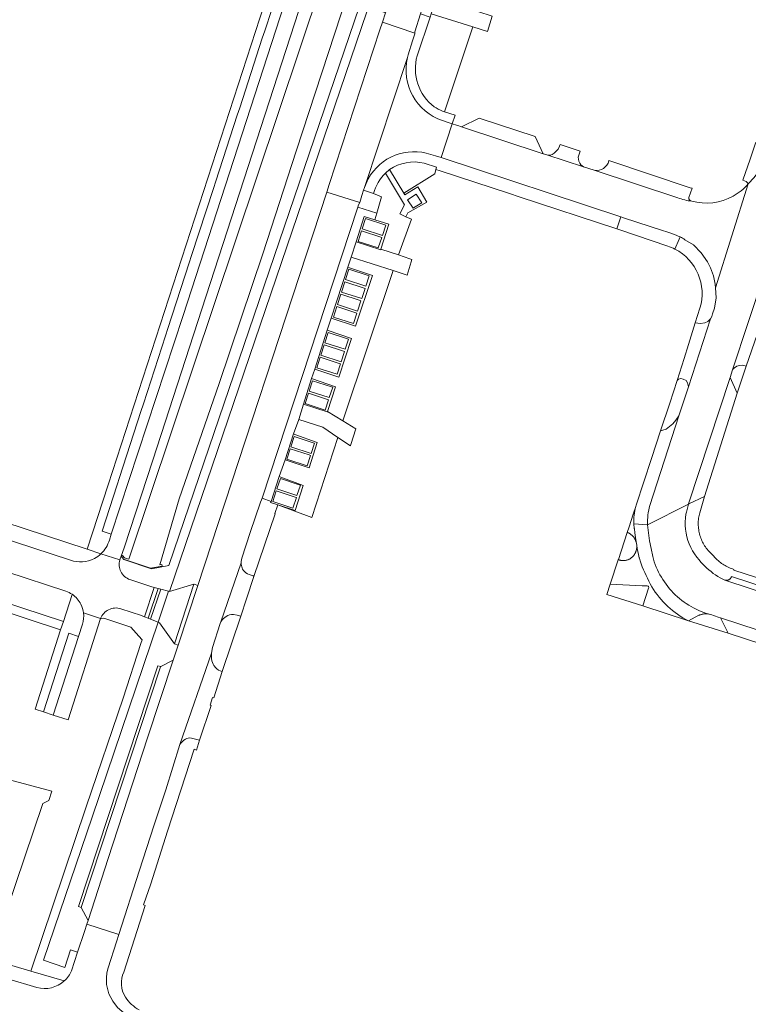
# Model space of a CAD drawing. Header units: metres. Extents: x 151213 to 156373, y 469495 to 475754.
# Tile 199 of 230: x 154501 to 154641, y 473516 to 473705. Entities that reach past the tile are written whole.
import ezdxf

# ---------------------------------------------------------------- set-up
doc = ezdxf.new("R2010")
doc.units = ezdxf.units.M
for name, color, linetype, lineweight in [('B-WE-OG-TERREIN_BEGROEID-GV', 252, 'Continuous', 18), ('B-WE-VH-GESLOTENVERHARDING_ASFALT-GV', 252, 'Continuous', 18), ('B-WE-VH-OPENVERHARDING_BETONELEMENT-GV', 252, 'Continuous', 18), ('B-WE-VH-OPENVERHARDING_BETONSTRAATSTEEN-GV', 252, 'Continuous', 18), ('B-WE-VH-OPENVERHARDING_TEGEL-GV', 252, 'Continuous', 18)]:
    doc.layers.add(name, color=color, linetype=linetype, lineweight=lineweight)

msp = doc.modelspace()

# ---------------------------------------------------------------- linework, layer by layer
at = {"layer": 'B-WE-OG-TERREIN_BEGROEID-GV', "flags": 128}
for points in [[(154520.864, 473602.33), (154520.856, 473602.308), (154520.916, 473602.238), (154521.125, 473602.426), (154521.496, 473602.032), (154522.069, 473601.839), (154522.322, 473601.753), (154559.224, 473712.049), (154558.507, 473712.284), (154556.518, 473711.968), (154536.339, 473649.678), (154526.931, 473620.719), (154521.427, 473603.909)], [(154566.553, 473707.803), (154564.231, 473710.096), (154554.399, 473679.985), (154548.016, 473660.275), (154539.647, 473635.451), (154532.01, 473613.324), (154528.25, 473600.651), (154528.662, 473600.725), (154528.71, 473600.424), (154526.517, 473600.008), (154521.298, 473601.774), (154521.379, 473601.666), (154526.665, 473599.88), (154529.99, 473600.535)], [(154534.815, 473596.946), (154534.847, 473596.936), (154535.568, 473596.697), (154560.249, 473672.132), (154560.735, 473673.618), (154570.431, 473703.223), (154570.92, 473704.708), (154571.517, 473706.526), (154570.837, 473706.749), (154568.964, 473709.777), (154530.148, 473595.58)], [(154561.095, 473647.96), (154560.331, 473645.641), (154564.967, 473644.086), (154562.587, 473636.637), (154558.19, 473638.112), (154557.963, 473638.188), (154557.36, 473636.391), (154561.924, 473634.807), (154560.392, 473630.091), (154563.328, 473628.286), (154572.974, 473657.081), (154564.946, 473659.632), (154564.306, 473657.723), (154564.598, 473657.627), (154569.013, 473656.17), (154565.737, 473646.403)], [(154637.513, 473636.619), (154638.86, 473633.59), (154640.639, 473638.757), (154640.4, 473638.84), (154640.12, 473638.88), (154639.86, 473638.94), (154639.32, 473638.9), (154639.05, 473638.84), (154638.85, 473638.77), (154638.35, 473638.47), (154638.12, 473638.28), (154637.973, 473638.043)], [(154553.884, 473625.756), (154554.171, 473625.654), (154558.448, 473624.133), (154556.88, 473619.238), (154552.487, 473620.738), (154552.262, 473620.815), (154551.155, 473617.594), (154551.445, 473617.485), (154555.713, 473615.885), (154554.177, 473611.117), (154550.878, 473612.167), (154557.386, 473609.766), (154562.391, 473625.099), (154559.481, 473627.079), (154554.899, 473628.537)], [(154616.119, 473601.681), (154616.201, 473601.648), (154616.285, 473601.619), (154616.369, 473601.592), (154616.455, 473601.568), (154616.541, 473601.548), (154616.628, 473601.53), (154616.715, 473601.515), (154616.803, 473601.503), (154616.891, 473601.494), (154616.979, 473601.489), (154617.068, 473601.486), (154617.156, 473601.486), (154617.245, 473601.49), (154617.333, 473601.496), (154617.421, 473601.505), (154617.509, 473601.518), (154617.596, 473601.533), (154617.683, 473601.552), (154617.769, 473601.573), (154617.854, 473601.598), (154617.938, 473601.625), (154618.022, 473601.655), (154618.104, 473601.688), (154618.185, 473601.724), (154618.27, 473601.773), (154618.354, 473601.825), (154618.435, 473601.879), (154618.515, 473601.936), (154618.593, 473601.997), (154618.668, 473602.059), (154618.742, 473602.124), (154618.813, 473602.192), (154618.881, 473602.262), (154618.948, 473602.335), (154619.011, 473602.41), (154619.072, 473602.486), (154619.131, 473602.565), (154619.186, 473602.646), (154619.239, 473602.729), (154619.289, 473602.814), (154619.336, 473602.9), (154619.38, 473602.988), (154619.421, 473603.077), (154619.459, 473603.167), (154619.494, 473603.259), (154619.525, 473603.352), (154619.553, 473603.446), (154619.579, 473603.541), (154619.6, 473603.637), (154619.619, 473603.733), (154619.634, 473603.83), (154619.646, 473603.928), (154619.654, 473604.026), (154619.659, 473604.124), (154619.661, 473604.222), (154619.659, 473604.32), (154619.654, 473604.418), (154619.529, 473605.076), (154619.498, 473605.169), (154619.464, 473605.262), (154619.426, 473605.353), (154619.386, 473605.442), (154619.342, 473605.53), (154619.295, 473605.617), (154619.246, 473605.702), (154619.193, 473605.785), (154619.138, 473605.866), (154619.08, 473605.945), (154619.019, 473606.023), (154618.955, 473606.098), (154618.889, 473606.171), (154618.821, 473606.241), (154618.75, 473606.309), (154618.676, 473606.375), (154618.601, 473606.438), (154618.523, 473606.499), (154618.444, 473606.556), (154618.362, 473606.611), (154618.279, 473606.663), (154618.194, 473606.713), (154618.107, 473606.759), (154618.018, 473606.802), (154617.929, 473606.842), (154617.837, 473606.879)], [(154633.856, 473591.119), (154633.546, 473591.203), (154633.441, 473591.224), (154633.335, 473591.241), (154633.229, 473591.255), (154633.123, 473591.265), (154633.016, 473591.272), (154632.909, 473591.274), (154632.802, 473591.274), (154632.695, 473591.269), (154632.589, 473591.261), (154632.483, 473591.25), (154632.377, 473591.234), (154632.272, 473591.216), (154632.167, 473591.193), (154632.063, 473591.167), (154631.96, 473591.138), (154631.859, 473591.105), (154631.758, 473591.069), (154631.659, 473591.029), (154631.561, 473590.986), (154629.557, 473589.923), (154637.152, 473587.593), (154635.684, 473590.536), (154635.257, 473590.645)], [(154514.531, 473532.497), (154513.224, 473534.957), (154512.682, 473535.136), (154527.919, 473581.328), (154528.486, 473581.142), (154530.863, 473582.396), (154531.281, 473583.733), (154531.794, 473585.283), (154531.085, 473585.518), (154531.077, 473585.493), (154528.219, 473589.571), (154527.932, 473589.648), (154515.294, 473552.295), (154505.968, 473524.833), (154510.065, 473523.453), (154511.188, 473526.847), (154512.536, 473526.406), (154513.837, 473530.379), (154514.284, 473531.742)], [(154496.864, 473524.724), (154497.14, 473525.23), (154496.673, 473525.39), (154497.019, 473526.529), (154497.131, 473529.126), (154505.861, 473554.911), (154507.027, 473555.49), (154507.613, 473557.273), (154495.845, 473560.376), (154497.39, 473557.8), (154497.44, 473557.28), (154499.21, 473556.8), (154498.72, 473555.03), (154497.596, 473555.341), (154495.51, 473548.12), (154498.645, 473542.267), (154493.721, 473525.65)]]:
    msp.add_lwpolyline(points, close=True, dxfattribs=at)
for points in [[(154588.226, 473703.843), (154580.278, 473706.321), (154580.065, 473705.686), (154577.579, 473698.28)], [(154582.407, 473687.683), (154582.814, 473687.545), (154588.226, 473703.843)], [(154575.047, 473671.952), (154580.968, 473675.671), (154581.151, 473676.502), (154581.274, 473676.924), (154578.919, 473677.685)], [(154569.201, 473671.897), (154570.772, 473671.233), (154569.845, 473668.087), (154569.464, 473666.796), (154572.173, 473665.961), (154570.644, 473661.227), (154574.008, 473660.098), (154576.463, 473666.934), (154575.41, 473667.39), (154574.26, 473667.98), (154575.14, 473669.68), (154571.51, 473675.766)], [(154572.299, 473676.455), (154575.047, 473671.952)], [(154510.3, 473595.6), (154476.308, 473606.755), (154474.523, 473601.371), (154509.808, 473589.828), (154511.467, 473595.008), (154511.47, 473595.018)], [(154621.672, 473596.622), (154620.678, 473596.622), (154614.54, 473596.942), (154613.915, 473594.953), (154620.825, 473592.794), (154621.895, 473596.219)]]:
    msp.add_lwpolyline(points, dxfattribs=at)
at = {"layer": 'B-WE-OG-TERREIN_BEGROEID-GV'}
for points in [[(154577.579, 473698.28, 0.307163), (154580.864, 473688.472)], [(154580.864, 473688.472, 0.0085178), (154582.407, 473687.683)], [(154578.919, 473677.685, 0.2129915), (154572.299, 473676.455)], [(154571.51, 473675.766, 0.1301001), (154569.201, 473671.897)], [(154511.47, 473595.018, 0.066394), (154510.3, 473595.6)], [(154621.895, 473596.219, 0.5685357), (154621.672, 473596.622)]]:
    msp.add_lwpolyline(points, format="xyb", dxfattribs=at)
at = {"layer": 'B-WE-VH-GESLOTENVERHARDING_ASFALT-GV', "flags": 128}
for points in [[(154595.794, 473780.657), (154589.164, 473760.396), (154583.869, 473744.211), (154575.274, 473717.953), (154571.517, 473706.526), (154570.92, 473704.708), (154577.127, 473702.601), (154577.112, 473702.889), (154578.233, 473706.29), (154589.013, 473738.989), (154590.161, 473742.113), (154600.38, 473773.179), (154602.08, 473778.773)], [(154538.19, 473583.74), (154538.38, 473584.79), (154539.84, 473589.41), (154539.96, 473589.74), (154543.83, 473601.05), (154543.86, 473601.32), (154543.99, 473601.97), (154545.58, 473606.85), (154547.591, 473612.712), (154547.777, 473613.132), (154547.872, 473613.422), (154566.207, 473669.278), (154566.338, 473669.678), (154566.576, 473670.155), (154560.249, 473672.132), (154535.568, 473596.697), (154531.794, 473585.283), (154531.281, 473583.733), (154530.863, 473582.396), (154525.895, 473567.48), (154518.36, 473544.341), (154514.531, 473532.497), (154514.284, 473531.742), (154520.432, 473529.775), (154524.35, 473541.91), (154527.17, 473550.84), (154529.42, 473557.53), (154532.13, 473566.2)]]:
    msp.add_lwpolyline(points, close=True, dxfattribs=at)
at = {"layer": 'B-WE-VH-OPENVERHARDING_BETONELEMENT-GV', "flags": 128}
for points in [[(154525.351, 473590.7), (154526.028, 473590.47), (154527.957, 473596.157), (154527.2, 473596.337)], [(154534.815, 473596.946), (154531.085, 473585.518), (154531.794, 473585.283), (154535.568, 473596.697), (154534.847, 473596.936)]]:
    msp.add_lwpolyline(points, close=True, dxfattribs=at)
at = {"layer": 'B-WE-VH-OPENVERHARDING_BETONSTRAATSTEEN-GV', "flags": 128}
for points in [[(154520.856, 473602.308), (154520.864, 473602.33), (154521.427, 473603.909), (154526.931, 473620.719), (154536.339, 473649.678), (154556.518, 473711.968), (154556.75, 473712.686), (154553.86, 473713.612), (154552.937, 473710.726), (154532.761, 473648.505), (154518.95, 473606.572), (154518.608, 473605.429)], [(154575.728, 473697.979), (154567.474, 473673.015)], [(154580.185, 473679.371), (154581.119, 473679.072), (154582.148, 473678.743), (154584.283, 473685.244), (154583.307, 473685.577), (154582.439, 473685.85)], [(154627.537, 473671.054), (154611.507, 473676.337), (154609.46, 473676.96), (154602.42, 473679.28), (154601.74, 473679.49), (154586.06, 473684.64), (154585.347, 473684.882), (154585.113, 473684.962), (154584.283, 473685.244), (154582.148, 473678.743), (154616.575, 473667.419), (154617.132, 473667.236), (154624.781, 473664.734)], [(154646.04, 473685.22), (154643.883, 473685.922), (154642.56, 473681.73), (154642.4, 473681.52), (154641.346, 473678.458), (154639.998, 473674.401)], [(154629.634, 473671.123), (154630.244, 473672.866), (154629.889, 473672.984), (154614.296, 473678.166), (154614.294, 473678.158)], [(154611.507, 473676.337), (154627.537, 473671.054)], [(154567.474, 473673.015), (154568.194, 473674.671)], [(154641.014, 473673.722), (154634.738, 473653.806), (154634.825, 473652.792), (154634.87, 473651.884), (154634.548, 473649.869), (154634.176, 473648.789), (154634.037, 473648.269), (154633.764, 473647.853), (154629.534, 473634.786), (154627.735, 473629.23), (154622.18, 473612.07)], [(154628.869, 473663.012), (154630.506, 473661.996), (154632.012, 473660.478), (154633.208, 473658.784), (154633.806, 473657.621), (154634.36, 473656.071), (154634.681, 473654.465), (154634.738, 473653.806), (154641.014, 473673.722)], [(154624.781, 473664.734), (154617.132, 473667.236), (154616.575, 473667.419), (154615.806, 473665.084), (154616.42, 473664.882), (154625.6, 473661.777)], [(154626.942, 473661.215), (154627.78, 473663.121), (154627.963, 473663.537)], [(154621.725, 473608.318), (154629.53, 473612.31), (154629.542, 473612.359), (154637.513, 473636.619), (154637.973, 473638.043), (154643.962, 473656.231)], [(154387.718, 473635.847), (154393.921, 473633.814), (154396.797, 473632.873), (154403.682, 473630.6), (154405.699, 473629.93), (154412.56, 473627.671), (154415.461, 473626.727), (154421.705, 473624.694), (154427.309, 473622.87), (154433.512, 473620.843), (154436.386, 473619.903), (154443.31, 473617.638), (154445.468, 473616.933), (154452.538, 473614.613), (154455.413, 473613.669), (154461.611, 473611.632), (154467.2, 473609.796), (154473.47, 473607.707), (154476.308, 473606.755), (154510.3, 473595.6)], [(154622.18, 473612.07), (154627.735, 473629.23), (154627.144, 473628.414), (154626.529, 473627.702), (154625.257, 473626.713), (154624.201, 473626.334), (154622.45, 473621.08), (154619.53, 473612.12), (154619.444, 473611.853)], [(154511.15, 473601.539), (154482.637, 473610.877), (154475.528, 473613.257), (154475.508, 473613.264), (154463.567, 473617.166), (154461.903, 473617.686), (154453.49, 473620.453)], [(154649.129, 473596.098), (154638.214, 473599.672), (154638.263, 473599.796), (154638.011, 473599.874), (154637.761, 473599.961), (154637.514, 473600.056), (154637.271, 473600.16), (154637.032, 473600.271), (154636.796, 473600.391), (154636.565, 473600.519), (154636.338, 473600.654), (154636.116, 473600.797), (154635.898, 473600.948), (154635.686, 473601.106), (154635.48, 473601.271), (154634.799, 473601.905), (154634.135, 473602.557), (154633.487, 473603.226), (154633.305, 473603.433), (154633.13, 473603.645), (154632.963, 473603.864), (154632.804, 473604.089), (154632.652, 473604.319), (154632.509, 473604.554), (154632.374, 473604.794), (154632.247, 473605.038), (154632.129, 473605.287), (154632.02, 473605.54), (154631.919, 473605.796), (154631.828, 473606.056), (154631.746, 473606.319), (154631.673, 473606.584), (154631.609, 473606.852), (154631.555, 473607.122), (154631.51, 473607.394), (154631.475, 473607.667), (154631.449, 473607.941), (154631.433, 473608.216), (154631.427, 473608.492), (154631.43, 473608.767), (154631.443, 473609.042), (154631.465, 473609.317), (154631.497, 473609.59), (154631.539, 473609.862), (154631.59, 473610.133), (154631.65, 473610.402), (154631.72, 473610.668), (154632.648, 473613.8), (154629.641, 473612.367), (154629.53, 473612.31), (154629.146, 473610.746), (154629.078, 473610.388), (154628.981, 473609.667), (154628.933, 473608.941), (154628.935, 473608.213), (154628.988, 473607.488), (154629.09, 473606.767), (154629.242, 473606.055), (154629.443, 473605.356), (154629.692, 473604.672), (154629.987, 473604.007), (154630.327, 473603.364), (154630.711, 473602.746), (154631.137, 473602.155), (154631.603, 473601.596), (154631.951, 473601.192), (154632.313, 473600.8), (154632.689, 473600.42), (154633.077, 473600.054), (154633.478, 473599.701), (154633.89, 473599.362), (154634.314, 473599.038), (154634.749, 473598.728), (154635.194, 473598.434), (154635.649, 473598.154), (154636.113, 473597.891), (154636.543, 473597.752), (154636.607, 473597.733), (154636.673, 473597.718), (154636.739, 473597.708), (154636.806, 473597.702), (154636.873, 473597.701), (154636.94, 473597.705), (154637.007, 473597.713), (154637.073, 473597.727), (154637.138, 473597.744), (154637.201, 473597.766), (154637.263, 473597.793), (154637.323, 473597.824), (154637.38, 473597.858), (154637.435, 473597.897), (154637.487, 473597.94), (154637.536, 473597.986), (154637.581, 473598.035), (154637.624, 473598.088), (154637.662, 473598.143), (154637.696, 473598.2), (154637.726, 473598.26), (154637.752, 473598.322), (154637.774, 473598.386), (154637.791, 473598.451), (154659.802, 473591.223)], [(154619.444, 473611.853), (154618.97, 473610.376), (154618.183, 473607.923), (154617.837, 473606.879), (154617.929, 473606.842), (154618.018, 473606.802), (154618.107, 473606.759), (154618.194, 473606.713), (154618.279, 473606.663), (154618.362, 473606.611), (154618.444, 473606.556), (154618.523, 473606.499), (154618.601, 473606.438), (154618.676, 473606.375), (154618.75, 473606.309), (154618.821, 473606.241), (154618.889, 473606.171), (154618.955, 473606.098), (154619.019, 473606.023), (154619.08, 473605.945), (154619.138, 473605.866), (154619.193, 473605.785), (154619.246, 473605.702), (154619.295, 473605.617), (154619.342, 473605.53), (154619.386, 473605.442), (154619.426, 473605.353), (154619.464, 473605.262), (154619.498, 473605.169), (154619.529, 473605.076)], [(154660.407, 473589.885), (154636.543, 473597.752), (154636.113, 473597.891), (154635.649, 473598.154), (154635.194, 473598.434), (154634.749, 473598.728), (154634.314, 473599.038), (154633.89, 473599.362), (154633.478, 473599.701), (154633.077, 473600.054), (154632.689, 473600.42), (154632.313, 473600.8), (154631.951, 473601.192), (154631.603, 473601.596), (154631.137, 473602.155), (154630.711, 473602.746), (154630.327, 473603.364), (154629.987, 473604.007), (154629.692, 473604.672), (154629.443, 473605.356), (154629.242, 473606.055), (154629.09, 473606.767), (154628.988, 473607.488), (154628.935, 473608.213), (154628.933, 473608.941), (154628.981, 473609.667), (154629.078, 473610.388), (154629.146, 473610.746), (154629.53, 473612.31), (154621.725, 473608.318), (154621.889, 473606.794), (154622.108, 473605.276), (154622.38, 473603.768), (154622.706, 473602.27), (154622.851, 473601.749), (154623.014, 473601.234), (154623.195, 473600.725), (154623.393, 473600.222), (154623.608, 473599.726), (154623.841, 473599.238), (154624.091, 473598.759), (154624.357, 473598.289), (154624.639, 473597.828), (154624.937, 473597.377), (154625.25, 473596.936), (154625.579, 473596.507), (154625.922, 473596.09), (154626.28, 473595.685), (154626.651, 473595.292), (154627.036, 473594.913), (154627.434, 473594.547), (154627.844, 473594.195), (154628.266, 473593.857), (154628.7, 473593.535), (154629.144, 473593.228), (154629.599, 473592.936), (154630.064, 473592.66), (154630.538, 473592.401), (154631.021, 473592.158), (154631.512, 473591.932), (154632.011, 473591.724), (154632.516, 473591.532), (154633.028, 473591.359), (154633.546, 473591.203), (154633.856, 473591.119), (154635.257, 473590.645), (154635.684, 473590.536), (154675.084, 473577.567)], [(154619.111, 473608.526), (154621.725, 473608.318)], [(154619.529, 473605.076), (154619.386, 473605.934), (154619.269, 473606.795), (154619.184, 473607.592), (154619.177, 473607.659), (154619.111, 473608.526)], [(154621.895, 473596.219), (154620.825, 473592.794), (154629.557, 473589.923), (154629.021, 473590.21), (154628.496, 473590.515), (154627.982, 473590.838), (154627.479, 473591.179), (154626.988, 473591.537), (154626.51, 473591.912), (154626.045, 473592.303), (154625.593, 473592.71), (154625.157, 473593.132), (154624.735, 473593.569), (154624.328, 473594.02), (154623.937, 473594.486), (154623.563, 473594.964), (154623.205, 473595.455), (154622.865, 473595.958), (154622.542, 473596.473), (154622.237, 473596.999), (154621.951, 473597.534), (154621.683, 473598.08), (154621.434, 473598.634), (154621.167, 473599.181), (154620.919, 473599.736), (154620.691, 473600.3), (154620.482, 473600.871), (154620.293, 473601.449), (154620.149, 473601.947), (154620.124, 473602.033), (154619.976, 473602.623), (154619.848, 473603.218), (154619.74, 473603.816), (154619.654, 473604.418), (154619.659, 473604.32), (154619.661, 473604.222), (154619.659, 473604.124), (154619.654, 473604.026), (154619.646, 473603.928), (154619.634, 473603.83), (154619.619, 473603.733), (154619.6, 473603.637), (154619.579, 473603.541), (154619.553, 473603.446), (154619.525, 473603.352), (154619.494, 473603.259), (154619.459, 473603.167), (154619.421, 473603.077), (154619.38, 473602.988), (154619.336, 473602.9), (154619.289, 473602.814), (154619.239, 473602.729), (154619.186, 473602.646), (154619.131, 473602.565), (154619.072, 473602.486), (154619.011, 473602.41), (154618.948, 473602.335), (154618.881, 473602.262), (154618.813, 473602.192), (154618.742, 473602.124), (154618.668, 473602.059), (154618.593, 473601.997), (154618.515, 473601.936), (154618.435, 473601.879), (154618.354, 473601.825), (154618.27, 473601.773), (154618.185, 473601.724), (154618.104, 473601.688), (154618.022, 473601.655), (154617.938, 473601.625), (154617.854, 473601.598), (154617.769, 473601.573), (154617.683, 473601.552), (154617.596, 473601.533), (154617.509, 473601.518), (154617.421, 473601.505), (154617.333, 473601.496), (154617.245, 473601.49), (154617.156, 473601.486), (154617.068, 473601.486), (154616.979, 473601.489), (154616.891, 473601.494), (154616.803, 473601.503), (154616.715, 473601.515), (154616.628, 473601.53), (154616.541, 473601.548), (154616.455, 473601.568), (154616.369, 473601.592), (154616.285, 473601.619), (154616.201, 473601.648), (154616.119, 473601.681), (154616.108, 473601.648), (154614.54, 473596.942), (154620.678, 473596.622), (154621.672, 473596.622)], [(154520.617, 473601.61), (154516.997, 473602.786)], [(154516.997, 473602.786), (154520.617, 473601.61)], [(154520.627, 473601.64), (154520.856, 473602.308)], [(154526.769, 473596.468), (154522.563, 473597.842)], [(154659.802, 473591.223), (154637.791, 473598.451), (154637.774, 473598.386), (154637.752, 473598.322), (154637.726, 473598.26), (154637.696, 473598.2), (154637.662, 473598.143), (154637.624, 473598.088), (154637.581, 473598.035), (154637.536, 473597.986), (154637.487, 473597.94), (154637.435, 473597.897), (154637.38, 473597.858), (154637.323, 473597.824), (154637.263, 473597.793), (154637.201, 473597.766), (154637.138, 473597.744), (154637.073, 473597.727), (154637.007, 473597.713), (154636.94, 473597.705), (154636.873, 473597.701), (154636.806, 473597.702), (154636.739, 473597.708), (154636.673, 473597.718), (154636.607, 473597.733), (154636.543, 473597.752), (154660.407, 473589.885)], [(154525.351, 473590.7), (154527.2, 473596.337)], [(154520.79, 473592.248), (154524.74, 473590.936)], [(154513.464, 473589.275), (154512.717, 473586.949), (154507.867, 473571.868), (154510.746, 473570.934), (154516.942, 473590.351)], [(154516.942, 473590.351), (154513.668, 473591.445)], [(154513.668, 473591.445), (154516.942, 473590.351)], [(154518.201, 473522.7), (154518.365, 473523.37), (154519.972, 473528.348), (154520.432, 473529.775), (154514.284, 473531.742), (154513.837, 473530.379), (154512.536, 473526.406), (154511.364, 473522.829)], [(154504.739, 473519.632), (154499.163, 473521.283), (154495.267, 473522.45), (154493.241, 473523.046), (154492.95, 473522.093), (154491.423, 473517.289), (154492.56, 473516.935), (154494.942, 473515.848), (154496.258, 473514.833), (154496.924, 473513.863), (154497.383, 473512.771), (154506.447, 473510.265)], [(154525.62, 473512.654), (154523.33, 473513.475), (154521.823, 473514.368), (154520.157, 473515.817), (154519.251, 473516.977), (154518.49, 473518.389), (154518.091, 473520.219), (154518.05, 473521.464)]]:
    msp.add_lwpolyline(points, dxfattribs=at)
for points in [[(154539.011, 473674.24), (154538.551, 473672.823), (154534.372, 473659.967), (154533.91, 473658.546), (154529.829, 473645.989), (154529.368, 473644.569), (154525.13, 473631.509), (154524.665, 473630.076), (154520.559, 473617.419), (154520.098, 473615.997), (154517.223, 473607.135), (154518.95, 473606.572), (154532.761, 473648.505), (154552.937, 473710.726), (154551.06, 473711.31), (154548.376, 473703.054), (154547.916, 473701.638), (154543.583, 473688.305), (154543.123, 473686.889)], [(154585.965, 473707.883), (154585.929, 473707.776), (154581.263, 473709.331), (154580.278, 473706.321), (154588.226, 473703.843), (154591.05, 473702.963), (154591.963, 473705.875), (154589.228, 473706.791)], [(154576.706, 473701.159), (154577.132, 473702.509), (154577.127, 473702.601), (154570.92, 473704.708), (154570.431, 473703.223), (154560.735, 473673.618), (154560.249, 473672.132), (154566.576, 473670.155), (154566.996, 473671.493), (154567.309, 473672.491), (154567.474, 473673.015), (154575.728, 473697.979), (154575.858, 473698.473)], [(154601.74, 473679.49), (154600.168, 473682.824), (154589.455, 473686.326), (154586.06, 473684.64)], [(154608.783, 473680.012), (154604.956, 473681.26), (154604.86, 473680.96), (154604.57, 473680.37), (154603.85, 473679.58), (154603.43, 473679.33), (154603.11, 473679.24), (154602.72, 473679.21), (154602.42, 473679.28), (154609.46, 473676.96), (154608.96, 473677.34), (154608.72, 473677.68), (154608.55, 473678.09), (154608.42, 473678.83)], [(154569.845, 473668.087), (154566.207, 473669.278), (154547.872, 473613.422), (154549.582, 473612.834), (154551.155, 473617.594), (154552.262, 473620.815), (154553.884, 473625.756), (154554.899, 473628.537), (154555.823, 473631.487), (154557.36, 473636.391), (154557.963, 473638.188), (154560.331, 473645.641), (154561.095, 473647.96), (154564.306, 473657.723), (154564.946, 473659.632), (154565.88, 473662.615), (154567.399, 473667.464), (154569.464, 473666.796)], [(154569.464, 473666.796), (154567.399, 473667.464), (154565.88, 473662.615), (154570.593, 473661.071), (154570.644, 473661.227), (154572.173, 473665.961)], [(154567.712, 473667.077), (154571.588, 473665.813), (154570.911, 473663.821), (154567.057, 473665.08)], [(154567.712, 473667.077), (154567.057, 473665.08), (154570.911, 473663.821), (154571.588, 473665.813)], [(154566.937, 473664.698), (154570.805, 473663.418), (154570.125, 473661.431), (154566.273, 473662.698)], [(154566.937, 473664.698), (154566.273, 473662.698), (154570.125, 473661.431), (154570.805, 473663.418)], [(154570.644, 473661.227), (154570.593, 473661.071), (154565.88, 473662.615), (154564.946, 473659.632), (154572.974, 473657.081), (154575.28, 473656.348), (154575.643, 473656.242), (154576.436, 473658.788), (154576.576, 473659.236), (154576.178, 473659.37), (154574.008, 473660.098)], [(154564.306, 473657.723), (154561.095, 473647.96), (154565.737, 473646.403), (154569.013, 473656.17), (154564.598, 473657.627)], [(154563.876, 473655.356), (154564.515, 473657.331), (154568.214, 473656.122), (154568.374, 473656.069), (154567.734, 473654.095)], [(154568.214, 473656.122), (154564.515, 473657.331), (154563.876, 473655.356), (154567.734, 473654.095), (154568.374, 473656.069)], [(154646.397, 473655.482), (154643.962, 473656.231), (154637.973, 473638.043), (154638.12, 473638.28), (154638.35, 473638.47), (154638.85, 473638.77), (154639.05, 473638.84), (154639.32, 473638.9), (154639.86, 473638.94), (154640.12, 473638.88), (154640.4, 473638.84), (154640.639, 473638.757)], [(154563.75, 473654.953), (154567.426, 473653.736), (154567.588, 473653.682), (154566.957, 473651.705), (154563.103, 473652.974)], [(154567.426, 473653.736), (154563.75, 473654.953), (154563.103, 473652.974), (154566.957, 473651.705), (154567.588, 473653.682)], [(154562.963, 473652.578), (154562.317, 473650.576), (154566.172, 473649.326), (154566.813, 473651.311), (154566.644, 473651.367)], [(154566.644, 473651.367), (154566.813, 473651.311), (154566.172, 473649.326), (154562.317, 473650.576), (154562.963, 473652.578)], [(154565.856, 473648.979), (154566.04, 473648.919), (154565.4, 473646.936), (154561.532, 473648.189), (154562.19, 473650.182)], [(154562.19, 473650.182), (154561.532, 473648.189), (154565.4, 473646.936), (154566.04, 473648.919), (154565.856, 473648.979)], [(154633.764, 473647.853), (154633.252, 473647.331), (154632.683, 473647.062), (154631.887, 473646.945), (154630.862, 473647.049), (154629.569, 473642.895), (154628.74, 473640.23), (154627.42, 473635.99), (154627.67, 473636.24), (154628.067, 473636.379), (154628.533, 473636.274), (154629.103, 473635.984), (154629.363, 473635.546), (154629.534, 473634.786)], [(154560.331, 473645.641), (154557.963, 473638.188), (154558.19, 473638.112), (154562.587, 473636.637), (154564.967, 473644.086)], [(154559.917, 473643.237), (154563.78, 473641.993), (154564.418, 473643.957), (154564.22, 473644.022), (154560.548, 473645.234)], [(154564.22, 473644.022), (154564.418, 473643.957), (154563.78, 473641.993), (154559.917, 473643.237), (154560.548, 473645.234)], [(154563.438, 473641.654), (154559.789, 473642.847), (154559.138, 473640.85), (154562.993, 473639.6), (154563.634, 473641.59)], [(154559.789, 473642.847), (154563.438, 473641.654), (154563.634, 473641.59), (154562.993, 473639.6), (154559.138, 473640.85)], [(154559.002, 473640.466), (154558.351, 473638.464), (154562.225, 473637.207), (154562.859, 473639.208), (154562.653, 473639.275)], [(154562.653, 473639.275), (154562.859, 473639.208), (154562.225, 473637.207), (154558.351, 473638.464), (154559.002, 473640.466)], [(154555.823, 473631.487), (154560.358, 473629.989), (154560.392, 473630.091), (154561.924, 473634.807), (154557.36, 473636.391)], [(154561.169, 473634.778), (154557.515, 473635.959), (154556.887, 473633.984), (154560.745, 473632.728), (154561.396, 473634.705)], [(154556.887, 473633.984), (154557.515, 473635.959), (154561.169, 473634.778), (154561.396, 473634.705), (154560.745, 473632.728)], [(154624.201, 473626.334), (154625.257, 473626.713), (154626.529, 473627.702), (154627.144, 473628.414), (154627.735, 473629.23), (154629.534, 473634.786), (154629.363, 473635.546), (154629.103, 473635.984), (154628.533, 473636.274), (154628.067, 473636.379), (154627.67, 473636.24), (154627.42, 473635.99), (154625.979, 473631.667)], [(154637.513, 473636.619), (154629.542, 473612.359), (154629.53, 473612.31), (154629.641, 473612.367), (154632.648, 473613.8), (154638.86, 473633.59)], [(154556.757, 473633.59), (154556.1, 473631.597), (154559.965, 473630.345), (154560.599, 473632.325), (154560.383, 473632.396)], [(154560.383, 473632.396), (154560.599, 473632.325), (154559.965, 473630.345), (154556.1, 473631.597), (154556.757, 473633.59)], [(154564.777, 473623.475), (154564.87, 473623.76), (154565.839, 473626.743), (154563.328, 473628.286), (154560.392, 473630.091), (154560.358, 473629.989), (154555.823, 473631.487), (154554.899, 473628.537), (154559.481, 473627.079), (154562.391, 473625.099)], [(154553.884, 473625.756), (154552.262, 473620.815), (154552.487, 473620.738), (154556.88, 473619.238), (154558.448, 473624.133), (154554.171, 473625.654)], [(154557.641, 473624.09), (154557.879, 473624.012), (154557.248, 473622.042), (154553.378, 473623.296), (154554.031, 473625.277)], [(154553.378, 473623.296), (154557.248, 473622.042), (154557.879, 473624.012), (154557.641, 473624.09), (154554.031, 473625.277)], [(154553.254, 473622.91), (154552.595, 473620.905), (154556.483, 473619.638), (154557.115, 473621.647), (154556.862, 473621.73)], [(154556.862, 473621.73), (154557.115, 473621.647), (154556.483, 473619.638), (154552.595, 473620.905), (154553.254, 473622.91)], [(154551.155, 473617.594), (154549.582, 473612.834), (154549.511, 473612.619), (154550.878, 473612.167), (154554.177, 473611.117), (154555.713, 473615.885), (154551.445, 473617.485)], [(154550.7, 473615.224), (154551.38, 473617.212), (154554.973, 473616.006), (154555.225, 473615.922), (154554.557, 473613.931)], [(154554.973, 473616.006), (154551.38, 473617.212), (154550.7, 473615.224), (154554.557, 473613.931), (154555.225, 473615.922)], [(154554.189, 473613.631), (154550.584, 473614.83), (154549.923, 473612.838), (154553.789, 473611.544), (154554.43, 473613.551)], [(154550.584, 473614.83), (154554.189, 473613.631), (154554.43, 473613.551), (154553.789, 473611.544), (154549.923, 473612.838)], [(154631.659, 473591.029), (154631.758, 473591.069), (154631.859, 473591.105), (154631.96, 473591.138), (154632.063, 473591.167), (154632.167, 473591.193), (154632.272, 473591.216), (154632.377, 473591.234), (154632.483, 473591.25), (154632.589, 473591.261), (154632.695, 473591.269), (154632.802, 473591.274), (154632.909, 473591.274), (154633.016, 473591.272), (154633.123, 473591.265), (154633.229, 473591.255), (154633.335, 473591.241), (154633.441, 473591.224), (154633.546, 473591.203), (154633.028, 473591.359), (154632.516, 473591.532), (154632.011, 473591.724), (154631.512, 473591.932), (154631.021, 473592.158), (154630.538, 473592.401), (154630.064, 473592.66), (154629.599, 473592.936), (154629.144, 473593.228), (154628.7, 473593.535), (154628.266, 473593.857), (154627.844, 473594.195), (154627.434, 473594.547), (154627.036, 473594.913), (154626.651, 473595.292), (154626.28, 473595.685), (154625.922, 473596.09), (154625.579, 473596.507), (154625.25, 473596.936), (154624.937, 473597.377), (154624.639, 473597.828), (154624.357, 473598.289), (154624.091, 473598.759), (154623.841, 473599.238), (154623.608, 473599.726), (154623.393, 473600.222), (154623.195, 473600.725), (154623.014, 473601.234), (154622.851, 473601.749), (154622.706, 473602.27), (154622.38, 473603.768), (154622.108, 473605.276), (154621.889, 473606.794), (154621.725, 473608.318), (154619.111, 473608.526), (154619.177, 473607.659), (154619.184, 473607.592), (154619.269, 473606.795), (154619.386, 473605.934), (154619.529, 473605.076), (154619.654, 473604.418), (154619.74, 473603.816), (154619.848, 473603.218), (154619.976, 473602.623), (154620.124, 473602.033), (154620.149, 473601.947), (154620.293, 473601.449), (154620.482, 473600.871), (154620.691, 473600.3), (154620.919, 473599.736), (154621.167, 473599.181), (154621.434, 473598.634), (154621.683, 473598.08), (154621.951, 473597.534), (154622.237, 473596.999), (154622.542, 473596.473), (154622.865, 473595.958), (154623.205, 473595.455), (154623.563, 473594.964), (154623.937, 473594.486), (154624.328, 473594.02), (154624.735, 473593.569), (154625.157, 473593.132), (154625.593, 473592.71), (154626.045, 473592.303), (154626.51, 473591.912), (154626.988, 473591.537), (154627.479, 473591.179), (154627.982, 473590.838), (154628.496, 473590.515), (154629.021, 473590.21), (154629.557, 473589.923), (154631.561, 473590.986)], [(154546.282, 473598.431), (154546.17, 473598.53), (154545.4, 473598.81), (154545.05, 473598.97), (154544.74, 473599.16), (154544.51, 473599.37), (154544.32, 473599.59), (154544.14, 473599.85), (154544.03, 473600.11), (154543.84, 473600.72), (154543.83, 473601.05), (154539.96, 473589.74), (154540.1, 473589.96), (154540.28, 473590.2), (154540.47, 473590.4), (154540.73, 473590.6), (154541.01, 473590.78), (154541.33, 473590.94), (154541.65, 473591.06), (154542.02, 473591.12), (154542.41, 473591.12), (154543.07, 473591.03), (154543.755, 473590.846), (154543.816, 473590.829), (154544.858, 473594.121)], [(154526.512, 473590.261), (154528.466, 473596.023), (154527.957, 473596.157), (154526.028, 473590.47)], [(154527.932, 473589.648), (154529.913, 473595.642), (154528.466, 473596.023), (154526.512, 473590.261)], [(154531.085, 473585.518), (154534.815, 473596.946), (154530.148, 473595.58), (154529.913, 473595.642), (154527.932, 473589.648), (154528.219, 473589.571), (154531.077, 473585.493)], [(154675.084, 473577.567), (154635.684, 473590.536), (154637.152, 473587.593), (154672.143, 473576.106)], [(154512.717, 473586.949), (154510.818, 473587.56), (154505.993, 473572.484), (154507.867, 473571.868)], [(154513.224, 473534.957), (154514.531, 473532.497), (154518.36, 473544.341), (154525.895, 473567.48), (154530.863, 473582.396), (154528.486, 473581.142), (154528.401, 473581.097)], [(154540.238, 473580.184), (154539.81, 473580.33), (154539.53, 473580.49), (154539.21, 473580.73), (154538.98, 473580.93), (154538.6, 473581.39), (154538.5, 473581.62), (154538.34, 473581.91), (154538.23, 473582.29), (154538.15, 473582.71), (154538.18, 473583.06), (154538.16, 473583.37), (154538.19, 473583.74), (154532.13, 473566.2), (154532.28, 473566.45), (154532.67, 473566.88), (154532.9, 473567.08), (154533.19, 473567.27), (154533.44, 473567.38), (154533.69, 473567.46), (154533.98, 473567.5), (154534.35, 473567.44), (154535.908, 473567.02), (154538.116, 473573.666), (154537.92, 473573.73), (154538.34, 473575.25), (154538.62, 473575.18)]]:
    msp.add_lwpolyline(points, close=True, dxfattribs=at)
at = {"layer": 'B-WE-VH-OPENVERHARDING_BETONSTRAATSTEEN-GV'}
for points in [[(154582.439, 473685.85, -0.3866139), (154575.728, 473697.979)], [(154568.194, 473674.671, -0.3634629), (154580.185, 473679.371)], [(154614.294, 473678.158, -0.3984859), (154611.507, 473676.337)], [(154643.477, 473677.343, -0.103553), (154641.014, 473673.722)], [(154641.014, 473673.722, 0.103553), (154643.477, 473677.343)], [(154641.014, 473673.722, -0.0887818), (154638.086, 473671.356)], [(154639.998, 473674.401, -0.2094868), (154641.014, 473673.722)], [(154630.183, 473670.398, -0.0749104), (154627.537, 473671.054)], [(154627.537, 473671.054, 0.0749104), (154630.183, 473670.398)], [(154630.183, 473670.398, -0.4396283), (154629.634, 473671.123)], [(154638.086, 473671.356, -0.1935903), (154630.183, 473670.398)], [(154624.781, 473664.734, -0.0272659), (154627.963, 473663.537)], [(154627.963, 473663.537, 0.0272659), (154624.781, 473664.734)], [(154627.963, 473663.537, -0.0204877), (154628.869, 473663.012)], [(154625.6, 473661.777, -0.0388075), (154626.942, 473661.215)], [(154619.444, 473611.853, 0.0790703), (154619.111, 473608.526)], [(154619.111, 473608.526, -0.0790703), (154619.444, 473611.853)], [(154622.18, 473612.07, 0.0897911), (154621.725, 473608.318)], [(154621.725, 473608.318, -0.0897911), (154622.18, 473612.07)], [(154518.608, 473605.429, -0.1335325), (154516.997, 473602.786)], [(154515.733, 473601.872, -0.2000931), (154511.15, 473601.539)], [(154516.997, 473602.786, -0.0661775), (154515.733, 473601.872)], [(154520.805, 473599.364, -0.192336), (154520.617, 473601.61)], [(154520.617, 473601.61, -0.0600239), (154520.627, 473601.64)], [(154522.563, 473597.842, -0.1993672), (154520.805, 473599.364)], [(154510.3, 473595.6, -0.066394), (154511.47, 473595.018)], [(154527.2, 473596.337, -0.0210524), (154526.769, 473596.468)], [(154621.672, 473596.622, -0.5685357), (154621.895, 473596.219)], [(154511.47, 473595.018, -0.128891), (154513.166, 473593.098)], [(154513.166, 473593.098, -0.0869913), (154513.668, 473591.445)], [(154516.942, 473590.351, -0.1938383), (154518.473, 473592.07)], [(154518.473, 473592.07, -0.1950889), (154520.79, 473592.248)], [(154513.668, 473591.445, -0.1096614), (154513.464, 473589.275)], [(154524.74, 473590.936, -0.029486), (154525.351, 473590.7)], [(154510.778, 473521.779, -0.0547796), (154509.981, 473520.879)], [(154511.364, 473522.829, -0.0916), (154510.778, 473521.779)], [(154518.05, 473521.464, -0.0396454), (154518.201, 473522.7)], [(154509.981, 473520.879, -0.2577525), (154504.739, 473519.632)]]:
    msp.add_lwpolyline(points, format="xyb", dxfattribs=at)
at = {"layer": 'B-WE-VH-OPENVERHARDING_TEGEL-GV', "flags": 128}
for points in [[(154538.551, 473672.823), (154539.011, 473674.24), (154543.123, 473686.889), (154543.583, 473688.305), (154547.916, 473701.638), (154548.376, 473703.054), (154551.06, 473711.31), (154552.937, 473710.726), (154553.86, 473713.612), (154550.413, 473714.749), (154549.9, 473713.255), (154518.352, 473615.98), (154514.336, 473603.653), (154516.997, 473602.786)], [(154568.361, 473710.485), (154567.596, 473711.013), (154566.553, 473707.803), (154529.99, 473600.535), (154526.665, 473599.88), (154521.379, 473601.666), (154521.298, 473601.774), (154520.916, 473602.238), (154520.856, 473602.308), (154520.627, 473601.64)], [(154527.2, 473596.337), (154527.957, 473596.157), (154528.466, 473596.023), (154529.913, 473595.642), (154530.148, 473595.58), (154568.964, 473709.777), (154568.361, 473710.485)], [(154577.579, 473698.28), (154580.065, 473705.686), (154578.233, 473706.29), (154577.112, 473702.889), (154577.127, 473702.601)], [(154577.127, 473702.601), (154577.132, 473702.509), (154576.706, 473701.159), (154575.858, 473698.473), (154575.728, 473697.979)], [(154582.439, 473685.85), (154583.307, 473685.577), (154584.283, 473685.244), (154584.835, 473686.86), (154582.814, 473687.545), (154582.407, 473687.683)], [(154578.919, 473677.685), (154581.274, 473676.924), (154581.151, 473676.502), (154581.975, 473676.23), (154595.266, 473671.852), (154597.116, 473671.243), (154615.806, 473665.084), (154616.575, 473667.419), (154582.148, 473678.743), (154581.119, 473679.072), (154580.185, 473679.371)], [(154571.51, 473675.766), (154572.299, 473676.455)], [(154518.608, 473605.429), (154518.95, 473606.572), (154517.223, 473607.135), (154520.098, 473615.997), (154520.559, 473617.419), (154524.665, 473630.076), (154525.13, 473631.509), (154529.368, 473644.569), (154529.829, 473645.989), (154533.91, 473658.546), (154534.372, 473659.967), (154538.551, 473672.823)], [(154567.474, 473673.015), (154567.309, 473672.491), (154569.201, 473671.897)], [(154568.194, 473674.671), (154567.474, 473673.015)], [(154627.963, 473663.537), (154627.78, 473663.121), (154626.942, 473661.215)], [(154634.738, 473653.806), (154634.681, 473654.465), (154634.36, 473656.071), (154633.806, 473657.621), (154633.208, 473658.784), (154632.012, 473660.478), (154630.506, 473661.996), (154628.869, 473663.012)], [(154631.759, 473649.887), (154630.862, 473647.049), (154631.887, 473646.945), (154632.683, 473647.062), (154633.252, 473647.331), (154633.764, 473647.853), (154634.037, 473648.269), (154634.176, 473648.789), (154634.548, 473649.869), (154634.87, 473651.884), (154634.825, 473652.792), (154634.738, 473653.806)], [(154516.997, 473602.786), (154514.336, 473603.653), (154486.458, 473612.786), (154487.82, 473616.841), (154486.056, 473617.457), (154469.381, 473622.961), (154465.741, 473624.227), (154464.23, 473624.717), (154463.494, 473622.517), (154465.03, 473622.001), (154465.113, 473621.786), (154484.19, 473615.508), (154482.637, 473610.877), (154511.15, 473601.539)], [(154483.234, 473596.778), (154509.274, 473588.234), (154509.808, 473589.828), (154474.523, 473601.371)], [(154522.563, 473597.842), (154526.769, 473596.468)], [(154511.47, 473595.018), (154511.467, 473595.008), (154509.808, 473589.828), (154509.274, 473588.234), (154504.39, 473572.971), (154505.993, 473572.484), (154510.818, 473587.56), (154512.717, 473586.949), (154513.464, 473589.275)], [(154524.74, 473590.936), (154520.79, 473592.248)], [(154516.942, 473590.351), (154517.043, 473590.372), (154517.533, 473590.472), (154522.732, 473588.689), (154524.242, 473587.016), (154524.886, 473586.275), (154524.623, 473585.585), (154521.27, 473575.07), (154514.163, 473554.245), (154503.541, 473522.756), (154509.981, 473520.879)], [(154511.364, 473522.829), (154512.536, 473526.406), (154511.188, 473526.847), (154510.065, 473523.453), (154505.968, 473524.833), (154515.294, 473552.295), (154527.932, 473589.648), (154526.512, 473590.261), (154526.028, 473590.47), (154525.351, 473590.7)], [(154521.369, 473522.593), (154525.471, 473535.354), (154525.164, 473535.501), (154526.53, 473539.49), (154529.76, 473549.57), (154534.83, 473565.3), (154535.284, 473565.141), (154535.908, 473567.02), (154534.35, 473567.44), (154533.98, 473567.5), (154533.69, 473567.46), (154533.44, 473567.38), (154533.19, 473567.27), (154532.9, 473567.08), (154532.67, 473566.88), (154532.28, 473566.45), (154532.13, 473566.2), (154529.42, 473557.53), (154527.17, 473550.84), (154524.35, 473541.91), (154520.432, 473529.775), (154519.972, 473528.348), (154518.365, 473523.37), (154518.201, 473522.7)], [(154509.981, 473520.879), (154503.541, 473522.756), (154496.864, 473524.724), (154493.721, 473525.65), (154492.13, 473526.015), (154461.497, 473535.294), (154421.365, 473547.402), (154420.676, 473545.118)], [(154420.676, 473545.118), (154423.057, 473544.259), (154426.897, 473543.082), (154427.526, 473542.891), (154429.22, 473542.35), (154430.481, 473541.956), (154459.6, 473533.156), (154488.298, 473524.514), (154493.241, 473523.046), (154495.267, 473522.45), (154499.163, 473521.283), (154504.739, 473519.632)], [(154518.05, 473521.464), (154518.091, 473520.219), (154518.49, 473518.389), (154519.251, 473516.977), (154520.157, 473515.817), (154521.823, 473514.368), (154523.33, 473513.475)]]:
    msp.add_lwpolyline(points, dxfattribs=at)
at = {"layer": 'B-WE-VH-OPENVERHARDING_TEGEL-GV'}
for points in [[(154575.728, 473697.979, 0.3866139), (154582.439, 473685.85)], [(154580.864, 473688.472, -0.307163), (154577.579, 473698.28)], [(154582.407, 473687.683, -0.0085178), (154580.864, 473688.472)], [(154580.185, 473679.371, 0.3634629), (154568.194, 473674.671)], [(154572.299, 473676.455, -0.2129915), (154578.919, 473677.685)], [(154569.201, 473671.897, -0.1301001), (154571.51, 473675.766)], [(154628.869, 473663.012, 0.0204877), (154627.963, 473663.537)], [(154626.942, 473661.215, -0.3629023), (154631.759, 473649.887)], [(154516.997, 473602.786, 0.1335325), (154518.608, 473605.429)], [(154511.15, 473601.539, 0.2000931), (154515.733, 473601.872)], [(154515.733, 473601.872, 0.0661775), (154516.997, 473602.786)], [(154520.617, 473601.61, 0.192336), (154520.805, 473599.364)], [(154520.627, 473601.64, 0.0600239), (154520.617, 473601.61)], [(154520.805, 473599.364, 0.1993672), (154522.563, 473597.842)], [(154526.769, 473596.468, 0.0210524), (154527.2, 473596.337)], [(154513.166, 473593.098, 0.128891), (154511.47, 473595.018)], [(154513.668, 473591.445, 0.0869913), (154513.166, 473593.098)], [(154518.473, 473592.07, 0.1938383), (154516.942, 473590.351)], [(154520.79, 473592.248, 0.1950889), (154518.473, 473592.07)], [(154513.464, 473589.275, 0.1096614), (154513.668, 473591.445)], [(154525.351, 473590.7, 0.029486), (154524.74, 473590.936)], [(154509.981, 473520.879, 0.0547796), (154510.778, 473521.779)], [(154510.778, 473521.779, 0.0916), (154511.364, 473522.829)], [(154518.201, 473522.7, 0.0396454), (154518.05, 473521.464)], [(154521.697, 473517.774, -0.2585626), (154521.369, 473522.593)], [(154504.739, 473519.632, 0.2577525), (154509.981, 473520.879)], [(154524.34, 473515.309, -0.1229452), (154521.697, 473517.774)]]:
    msp.add_lwpolyline(points, format="xyb", dxfattribs=at)
at = {"layer": 'B-WE-VH-OPENVERHARDING_TEGEL-GV', "flags": 128}
for points in [[(154575.047, 473671.952), (154572.299, 473676.455), (154571.51, 473675.766), (154575.14, 473669.68), (154574.26, 473667.98), (154575.41, 473667.39), (154575.78, 473668.14), (154579.43, 473670.22), (154577.69, 473673.13), (154575.237, 473671.641)], [(154567.309, 473672.491), (154566.996, 473671.493), (154566.576, 473670.155), (154566.338, 473669.678), (154566.207, 473669.278), (154569.845, 473668.087), (154570.772, 473671.233), (154569.201, 473671.897)], [(154577.401, 473671.758), (154578.476, 473670.074), (154576.891, 473669.118), (154576.787, 473669.056), (154575.757, 473670.67)], [(154543.83, 473601.05), (154543.84, 473600.72), (154544.03, 473600.11), (154544.14, 473599.85), (154544.32, 473599.59), (154544.51, 473599.37), (154544.74, 473599.16), (154545.05, 473598.97), (154545.4, 473598.81), (154546.17, 473598.53), (154546.282, 473598.431), (154550.4, 473610.46), (154550.304, 473610.486), (154550.878, 473612.167), (154549.511, 473612.619), (154549.582, 473612.834), (154547.872, 473613.422), (154547.777, 473613.132), (154547.591, 473612.712), (154545.58, 473606.85), (154543.99, 473601.97), (154543.86, 473601.32)], [(154538.19, 473583.74), (154538.16, 473583.37), (154538.18, 473583.06), (154538.15, 473582.71), (154538.23, 473582.29), (154538.34, 473581.91), (154538.5, 473581.62), (154538.6, 473581.39), (154538.98, 473580.93), (154539.21, 473580.73), (154539.53, 473580.49), (154539.81, 473580.33), (154540.238, 473580.184), (154543.816, 473590.829), (154543.755, 473590.846), (154543.07, 473591.03), (154542.41, 473591.12), (154542.02, 473591.12), (154541.65, 473591.06), (154541.33, 473590.94), (154541.01, 473590.78), (154540.73, 473590.6), (154540.47, 473590.4), (154540.28, 473590.2), (154540.1, 473589.96), (154539.96, 473589.74), (154539.84, 473589.41), (154538.38, 473584.79)], [(154528.486, 473581.142), (154527.919, 473581.328), (154512.682, 473535.136), (154513.224, 473534.957), (154528.401, 473581.097)]]:
    msp.add_lwpolyline(points, close=True, dxfattribs=at)

doc.saveas('drawing.dxf')
